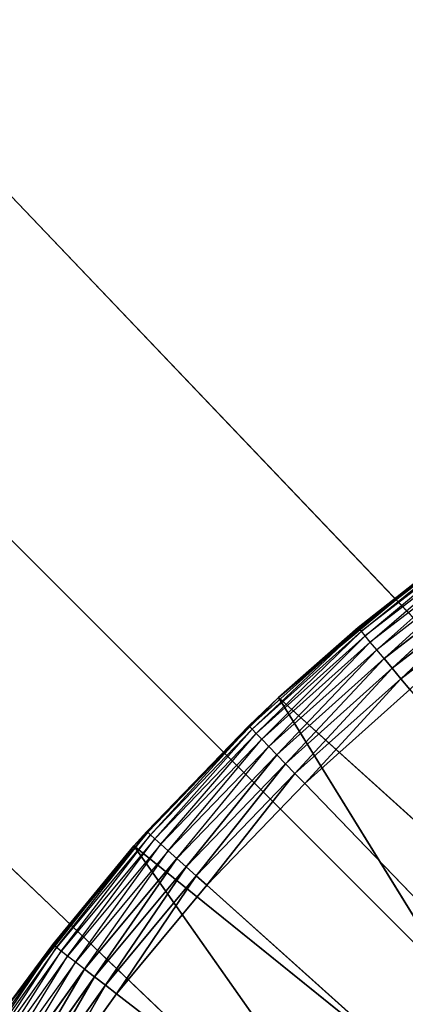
# Model space of a CAD drawing. Header units: centimetres. Extents: x 0.1 to 22.3, y 0.1 to 22.3.
# Tile 229 of 256: x 20.3835 to 20.4793, y 1.9565 to 2.2011. Entities that reach past the tile are written whole.
import ezdxf

# ---------------------------------------------------------------- set-up
doc = ezdxf.new("R2010")
doc.units = ezdxf.units.CM
doc.header["$LTSCALE"] = 2.54
doc.layers.get('0').update_dxf_attribs({"true_color": 0xff5454})

# ---------------------------------------------------------------- blocks, each defined once
blk = doc.blocks.new('Kosz na _mieci DELLA.STL')
at = {"color": 0}
for p, q in [((21.83747, 0.6158, 15.95), (0.63747, 21.8158, 15.95)), ((21.83747, 0.6158, 15.95), (0.63747, 21.8158, 15.95)), ((22.13747, 0.3158, 47.35), (19.60352, 2.97301, 47.35)), ((22.13747, 0.3158, 47.35), (19.60352, 2.97301, 47.35)), ((19.60352, 2.97301, 47.25), (22.13747, 0.3158, 47.25)), ((19.60352, 2.97301, 47.25), (22.13747, 0.3158, 47.25)), ((19.48026, 2.84976, 47.35), (22.13747, 0.3158, 47.35)), ((19.48026, 2.84976, 47.35), (22.13747, 0.3158, 47.35)), ((19.48026, 2.84976, 47.25), (22.13747, 0.3158, 47.25)), ((19.48026, 2.84976, 47.25), (22.13747, 0.3158, 47.25)), ((20.49672, 2.0722, 15.56653), (20.46783, 2.04989, 15.56653)), ((20.46841, 2.0492, 15.56316), (20.49672, 2.0722, 15.56653)), ((20.49725, 2.07146, 15.56316), (20.46841, 2.0492, 15.56316)), ((20.46935, 2.04806, 15.56), (20.49725, 2.07146, 15.56316)), ((20.4981, 2.07027, 15.56), (20.46935, 2.04806, 15.56)), ((20.47063, 2.04653, 15.55714), (20.4981, 2.07027, 15.56)), ((20.49927, 2.06864, 15.55714), (20.47063, 2.04653, 15.55714)), ((20.47221, 2.04463, 15.55468), (20.49927, 2.06864, 15.55714)), ((20.44784, 2.03274, 15.75), (20.48737, 2.06572, 15.75)), ((20.44784, 2.03274, 15.75), (20.48737, 2.06572, 15.75)), ((20.48737, 2.06572, 15.75), (20.46764, 2.05012, 15.57)), ((20.48737, 2.06572, 15.75), (20.46764, 2.05012, 15.57)), ((20.48737, 2.06572, 15.57), (20.46764, 2.05012, 15.57)), ((20.46783, 2.04989, 15.56653), (20.48737, 2.06572, 15.57)), ((20.5007, 2.06664, 15.55468), (20.47221, 2.04463, 15.55468)), ((20.47403, 2.04244, 15.55268), (20.5007, 2.06664, 15.55468)), ((20.50236, 2.06431, 15.55268), (20.47403, 2.04244, 15.55268)), ((20.47606, 2.04001, 15.55121), (20.50236, 2.06431, 15.55268)), ((20.47606, 2.04001, 15.55121), (20.50236, 2.06431, 15.55268)), ((20.5042, 2.06174, 15.55121), (20.47606, 2.04001, 15.55121)), ((20.5042, 2.06174, 15.55121), (20.47606, 2.04001, 15.55121)), ((20.47821, 2.03742, 15.5503), (20.5042, 2.06174, 15.55121)), ((20.47821, 2.03742, 15.5503), (20.5042, 2.06174, 15.55121)), ((20.50616, 2.059, 15.5503), (20.47821, 2.03742, 15.5503)), ((20.50616, 2.059, 15.5503), (20.47821, 2.03742, 15.5503)), ((20.46783, 2.04989, 15.56653), (20.44065, 2.02553, 15.56653)), ((20.44128, 2.02488, 15.56316), (20.46783, 2.04989, 15.56653)), ((20.44784, 2.03274, 15.75), (20.46764, 2.05012, 15.57)), ((20.46764, 2.05012, 15.57), (20.44784, 2.03274, 15.57)), ((20.44784, 2.03274, 15.75), (20.46764, 2.05012, 15.57)), ((20.44784, 2.03274, 15.57), (20.46783, 2.04989, 15.56653)), ((20.46764, 2.05012, 15.57), (20.46783, 2.04989, 15.56653)), ((20.46841, 2.0492, 15.56316), (20.46783, 2.04989, 15.56653)), ((20.46841, 2.0492, 15.56316), (20.44128, 2.02488, 15.56316)), ((20.4423, 2.02382, 15.56), (20.46841, 2.0492, 15.56316)), ((20.46935, 2.04806, 15.56), (20.4423, 2.02382, 15.56)), ((20.44369, 2.02238, 15.55714), (20.46935, 2.04806, 15.56)), ((20.46935, 2.04806, 15.56), (20.46841, 2.0492, 15.56316)), ((20.47063, 2.04653, 15.55714), (20.46935, 2.04806, 15.56)), ((20.47063, 2.04653, 15.55714), (20.44369, 2.02238, 15.55714)), ((20.4454, 2.02061, 15.55468), (20.47063, 2.04653, 15.55714)), ((20.47221, 2.04463, 15.55468), (20.47063, 2.04653, 15.55714)), ((20.47221, 2.04463, 15.55468), (20.4454, 2.02061, 15.55468)), ((20.44738, 2.01855, 15.55268), (20.47221, 2.04463, 15.55468)), ((20.47403, 2.04244, 15.55268), (20.47221, 2.04463, 15.55468)), ((20.47403, 2.04244, 15.55268), (20.44738, 2.01855, 15.55268)), ((20.44957, 2.01628, 15.55121), (20.47403, 2.04244, 15.55268)), ((20.44957, 2.01628, 15.55121), (20.47403, 2.04244, 15.55268)), ((20.47606, 2.04001, 15.55121), (20.44957, 2.01628, 15.55121)), ((20.47606, 2.04001, 15.55121), (20.44957, 2.01628, 15.55121)), ((20.45191, 2.01385, 15.5503), (20.47606, 2.04001, 15.55121)), ((20.45191, 2.01385, 15.5503), (20.47606, 2.04001, 15.55121)), ((20.47606, 2.04001, 15.55121), (20.47403, 2.04244, 15.55268)), ((20.47606, 2.04001, 15.55121), (20.47403, 2.04244, 15.55268)), ((20.47821, 2.03742, 15.5503), (20.47606, 2.04001, 15.55121)), ((20.47821, 2.03742, 15.5503), (20.47606, 2.04001, 15.55121)), ((20.47821, 2.03742, 15.5503), (20.45191, 2.01385, 15.5503)), ((20.47821, 2.03742, 15.5503), (20.45191, 2.01385, 15.5503)), ((20.45432, 2.01135, 15.55), (20.47821, 2.03742, 15.5503)), ((20.45432, 2.01135, 15.55), (20.47821, 2.03742, 15.5503)), ((20.48043, 2.03475, 15.55), (20.47821, 2.03742, 15.5503)), ((20.48043, 2.03475, 15.55), (20.47821, 2.03742, 15.5503)), ((20.41191, 1.99588, 15.75), (20.44784, 2.03274, 15.75)), ((20.41191, 1.99588, 15.75), (20.44784, 2.03274, 15.75)), ((20.41509, 1.99946, 15.57), (20.44784, 2.03274, 15.75)), ((20.41509, 1.99946, 15.57), (20.44784, 2.03274, 15.75)), ((20.44784, 2.03274, 15.57), (20.44044, 2.02575, 15.57)), ((20.44044, 2.02575, 15.57), (20.44784, 2.03274, 15.75)), ((20.44044, 2.02575, 15.57), (20.44784, 2.03274, 15.75)), ((20.44784, 2.03274, 15.57), (20.44065, 2.02553, 15.56653)), ((20.44784, 2.03274, 15.57), (20.44784, 2.03274, 15.75)), ((20.44784, 2.03274, 15.57), (20.44784, 2.03274, 15.75)), ((20.44784, 2.03274, 15.75), (20.55976, 1.93159, 15.75)), ((20.44784, 2.03274, 15.75), (20.55976, 1.93159, 15.75)), ((20.44784, 2.03274, 15.75), (20.52882, 1.90159, 15.75)), ((20.44784, 2.03274, 15.75), (20.52882, 1.90159, 15.75)), ((20.45432, 2.01135, 15.55), (20.48043, 2.03475, 15.55)), ((20.45432, 2.01135, 15.55), (20.48043, 2.03475, 15.55)), ((20.44044, 2.02575, 15.57), (20.41509, 1.99946, 15.57)), ((20.44044, 2.02575, 15.57), (20.41532, 1.99926, 15.56653)), ((20.44065, 2.02553, 15.56653), (20.41532, 1.99926, 15.56653)), ((20.41599, 1.99866, 15.56316), (20.44065, 2.02553, 15.56653)), ((20.44044, 2.02575, 15.57), (20.44065, 2.02553, 15.56653)), ((20.44128, 2.02488, 15.56316), (20.44065, 2.02553, 15.56653)), ((20.44128, 2.02488, 15.56316), (20.41599, 1.99866, 15.56316)), ((20.41708, 1.99767, 15.56), (20.44128, 2.02488, 15.56316)), ((20.4423, 2.02382, 15.56), (20.41708, 1.99767, 15.56)), ((20.41857, 1.99634, 15.55714), (20.4423, 2.02382, 15.56)), ((20.4423, 2.02382, 15.56), (20.44128, 2.02488, 15.56316)), ((20.44369, 2.02238, 15.55714), (20.4423, 2.02382, 15.56)), ((20.44369, 2.02238, 15.55714), (20.41857, 1.99634, 15.55714)), ((20.42041, 1.99469, 15.55468), (20.44369, 2.02238, 15.55714)), ((20.4454, 2.02061, 15.55468), (20.42041, 1.99469, 15.55468)), ((20.42254, 1.99279, 15.55268), (20.4454, 2.02061, 15.55468)), ((20.4454, 2.02061, 15.55468), (20.44369, 2.02238, 15.55714)), ((20.44738, 2.01855, 15.55268), (20.4454, 2.02061, 15.55468)), ((20.44738, 2.01855, 15.55268), (20.42254, 1.99279, 15.55268)), ((20.42489, 1.99068, 15.55121), (20.44738, 2.01855, 15.55268)), ((20.42489, 1.99068, 15.55121), (20.44738, 2.01855, 15.55268)), ((20.44957, 2.01628, 15.55121), (20.44738, 2.01855, 15.55268)), ((20.44957, 2.01628, 15.55121), (20.44738, 2.01855, 15.55268)), ((20.44957, 2.01628, 15.55121), (20.42489, 1.99068, 15.55121)), ((20.44957, 2.01628, 15.55121), (20.42489, 1.99068, 15.55121)), ((20.4274, 1.98843, 15.5503), (20.44957, 2.01628, 15.55121)), ((20.4274, 1.98843, 15.5503), (20.44957, 2.01628, 15.55121)), ((20.45191, 2.01385, 15.5503), (20.44957, 2.01628, 15.55121)), ((20.45191, 2.01385, 15.5503), (20.44957, 2.01628, 15.55121)), ((20.45191, 2.01385, 15.5503), (20.4274, 1.98843, 15.5503)), ((20.45191, 2.01385, 15.5503), (20.4274, 1.98843, 15.5503)), ((20.42998, 1.98611, 15.55), (20.45191, 2.01385, 15.5503)), ((20.42998, 1.98611, 15.55), (20.45191, 2.01385, 15.5503)), ((20.45432, 2.01135, 15.55), (20.45191, 2.01385, 15.5503)), ((20.45432, 2.01135, 15.55), (20.45191, 2.01385, 15.5503)), ((20.42998, 1.98611, 15.55), (20.45432, 2.01135, 15.55)), ((20.42998, 1.98611, 15.55), (20.45432, 2.01135, 15.55)), ((20.45432, 2.01135, 15.55), (20.78747, 1.6658, 15.55)), ((20.45432, 2.01135, 15.55), (20.78747, 1.6658, 15.55)), ((20.39173, 1.97139, 15.57), (20.41532, 1.99926, 15.56653)), ((20.41532, 1.99926, 15.56653), (20.39197, 1.9712, 15.56653)), ((20.39268, 1.97065, 15.56316), (20.41532, 1.99926, 15.56653)), ((20.41599, 1.99866, 15.56316), (20.39268, 1.97065, 15.56316)), ((20.39385, 1.96975, 15.56), (20.41599, 1.99866, 15.56316)), ((20.41509, 1.99946, 15.57), (20.41191, 1.99588, 15.75)), ((20.41509, 1.99946, 15.57), (20.41191, 1.99588, 15.57)), ((20.41509, 1.99946, 15.57), (20.41191, 1.99588, 15.75)), ((20.41191, 1.99588, 15.57), (20.41532, 1.99926, 15.56653)), ((20.41509, 1.99946, 15.57), (20.41532, 1.99926, 15.56653)), ((20.41599, 1.99866, 15.56316), (20.41532, 1.99926, 15.56653)), ((20.41708, 1.99767, 15.56), (20.41599, 1.99866, 15.56316)), ((20.41708, 1.99767, 15.56), (20.39385, 1.96975, 15.56)), ((20.39543, 1.96853, 15.55714), (20.41708, 1.99767, 15.56)), ((20.41857, 1.99634, 15.55714), (20.39543, 1.96853, 15.55714)), ((20.39738, 1.96702, 15.55468), (20.41857, 1.99634, 15.55714)), ((20.41857, 1.99634, 15.55714), (20.41708, 1.99767, 15.56)), ((20.42041, 1.99469, 15.55468), (20.41857, 1.99634, 15.55714)), ((20.37996, 1.95551, 15.75), (20.41191, 1.99588, 15.75)), ((20.37996, 1.95551, 15.75), (20.41191, 1.99588, 15.75)), ((20.41191, 1.99588, 15.57), (20.39173, 1.97139, 15.57)), ((20.39173, 1.97139, 15.57), (20.41191, 1.99588, 15.75)), ((20.39173, 1.97139, 15.57), (20.41191, 1.99588, 15.75)), ((20.42041, 1.99469, 15.55468), (20.39738, 1.96702, 15.55468)), ((20.39964, 1.96528, 15.55268), (20.42041, 1.99469, 15.55468)), ((20.41191, 1.99588, 15.57), (20.41191, 1.99588, 15.75)), ((20.41191, 1.99588, 15.57), (20.41191, 1.99588, 15.75)), ((20.41191, 1.99588, 15.75), (20.52882, 1.90159, 15.75)), ((20.41191, 1.99588, 15.75), (20.52882, 1.90159, 15.75)), ((20.41191, 1.99588, 15.75), (20.50181, 1.86802, 15.75)), ((20.41191, 1.99588, 15.75), (20.50181, 1.86802, 15.75)), ((20.42254, 1.99279, 15.55268), (20.42041, 1.99469, 15.55468)), ((20.42254, 1.99279, 15.55268), (20.39964, 1.96528, 15.55268)), ((20.40214, 1.96334, 15.55121), (20.42254, 1.99279, 15.55268)), ((20.40214, 1.96334, 15.55121), (20.42254, 1.99279, 15.55268)), ((20.42489, 1.99068, 15.55121), (20.42254, 1.99279, 15.55268)), ((20.42489, 1.99068, 15.55121), (20.42254, 1.99279, 15.55268)), ((20.42489, 1.99068, 15.55121), (20.40214, 1.96334, 15.55121)), ((20.42489, 1.99068, 15.55121), (20.40214, 1.96334, 15.55121)), ((20.40481, 1.96129, 15.5503), (20.42489, 1.99068, 15.55121)), ((20.40481, 1.96129, 15.5503), (20.42489, 1.99068, 15.55121)), ((20.4274, 1.98843, 15.5503), (20.42489, 1.99068, 15.55121)), ((20.4274, 1.98843, 15.5503), (20.42489, 1.99068, 15.55121)), ((20.4274, 1.98843, 15.5503), (20.40481, 1.96129, 15.5503)), ((20.4274, 1.98843, 15.5503), (20.40481, 1.96129, 15.5503)), ((20.40756, 1.95916, 15.55), (20.4274, 1.98843, 15.5503)), ((20.40756, 1.95916, 15.55), (20.4274, 1.98843, 15.5503)), ((20.42998, 1.98611, 15.55), (20.4274, 1.98843, 15.5503)), ((20.42998, 1.98611, 15.55), (20.4274, 1.98843, 15.5503)), ((20.40756, 1.95916, 15.55), (20.42998, 1.98611, 15.55)), ((20.40756, 1.95916, 15.55), (20.42998, 1.98611, 15.55)), ((20.42998, 1.98611, 15.55), (20.78747, 1.6658, 15.55)), ((20.42998, 1.98611, 15.55), (20.78747, 1.6658, 15.55)), ((20.39197, 1.9712, 15.56653), (20.37073, 1.94152, 15.56653)), ((20.37148, 1.94102, 15.56316), (20.39197, 1.9712, 15.56653)), ((20.39268, 1.97065, 15.56316), (20.37148, 1.94102, 15.56316)), ((20.37271, 1.94021, 15.56), (20.39268, 1.97065, 15.56316)), ((20.39385, 1.96975, 15.56), (20.37271, 1.94021, 15.56)), ((20.37438, 1.9391, 15.55714), (20.39385, 1.96975, 15.56)), ((20.39173, 1.97139, 15.57), (20.37996, 1.95551, 15.75)), ((20.39173, 1.97139, 15.57), (20.37996, 1.95551, 15.75)), ((20.39173, 1.97139, 15.57), (20.37996, 1.95551, 15.57)), ((20.37996, 1.95551, 15.57), (20.39197, 1.9712, 15.56653)), ((20.39173, 1.97139, 15.57), (20.39197, 1.9712, 15.56653)), ((20.39268, 1.97065, 15.56316), (20.39197, 1.9712, 15.56653)), ((20.39385, 1.96975, 15.56), (20.39268, 1.97065, 15.56316)), ((20.39543, 1.96853, 15.55714), (20.39385, 1.96975, 15.56)), ((20.39543, 1.96853, 15.55714), (20.37438, 1.9391, 15.55714)), ((20.37643, 1.93774, 15.55468), (20.39543, 1.96853, 15.55714)), ((20.39738, 1.96702, 15.55468), (20.37643, 1.93774, 15.55468)), ((20.37882, 1.93617, 15.55268), (20.39738, 1.96702, 15.55468)), ((20.39738, 1.96702, 15.55468), (20.39543, 1.96853, 15.55714)), ((20.39964, 1.96528, 15.55268), (20.39738, 1.96702, 15.55468)), ((20.39964, 1.96528, 15.55268), (20.37882, 1.93617, 15.55268)), ((20.38145, 1.93442, 15.55121), (20.39964, 1.96528, 15.55268)), ((20.38145, 1.93442, 15.55121), (20.39964, 1.96528, 15.55268)), ((20.40214, 1.96334, 15.55121), (20.39964, 1.96528, 15.55268)), ((20.40214, 1.96334, 15.55121), (20.39964, 1.96528, 15.55268)), ((20.40214, 1.96334, 15.55121), (20.38145, 1.93442, 15.55121)), ((20.40214, 1.96334, 15.55121), (20.38145, 1.93442, 15.55121)), ((20.38426, 1.93257, 15.5503), (20.40214, 1.96334, 15.55121)), ((20.38426, 1.93257, 15.5503), (20.40214, 1.96334, 15.55121)), ((20.40481, 1.96129, 15.5503), (20.40214, 1.96334, 15.55121)), ((20.40481, 1.96129, 15.5503), (20.40214, 1.96334, 15.55121)), ((20.40481, 1.96129, 15.5503), (20.38426, 1.93257, 15.5503)), ((20.40481, 1.96129, 15.5503), (20.38426, 1.93257, 15.5503)), ((20.38716, 1.93065, 15.55), (20.40481, 1.96129, 15.5503)), ((20.38716, 1.93065, 15.55), (20.40481, 1.96129, 15.5503)), ((20.40756, 1.95916, 15.55), (20.40481, 1.96129, 15.5503)), ((20.40756, 1.95916, 15.55), (20.40481, 1.96129, 15.5503)), ((20.38716, 1.93065, 15.55), (20.40756, 1.95916, 15.55)), ((20.38716, 1.93065, 15.55), (20.40756, 1.95916, 15.55)), ((20.78747, 1.6658, 15.55), (20.40756, 1.95916, 15.55)), ((20.78747, 1.6658, 15.55), (20.40756, 1.95916, 15.55))]:
    blk.add_line(p, q, dxfattribs=at)
mesh = blk.add_polyface(dxfattribs=at)
corners = [(22.13747, 22.1158, 47.35), (19.83748, 18.8158, 47.35), (22.13747, 0.3158, 47.35)]
mesh.append_faces([[corners[k] for k in face] for face in [(0, 1, 2)]], dxfattribs={"color": 0})
mesh = blk.add_polyface(dxfattribs=at)
corners = [(22.13747, 0.3158, 47.25), (19.83748, 3.6158, 47.25), (22.13747, 22.1158, 47.25)]
mesh.append_faces([[corners[k] for k in face] for face in [(0, 1, 2)]], dxfattribs={"color": 0})
mesh = blk.add_polyface(dxfattribs=at)
corners = [(21.83747, 0.6158, 15.75), (0.63747, 0.6158, 15.75), (21.83747, 21.8158, 15.75)]
mesh.append_faces([[corners[k] for k in face] for face in [(0, 1, 2)]], dxfattribs={"color": 0})
mesh = blk.add_polyface(dxfattribs=at)
corners = [(21.83747, 21.8158, 15.75), (0.63747, 0.6158, 15.75), (0.63747, 21.8158, 15.75)]
mesh.append_faces([[corners[k] for k in face] for face in [(0, 1, 2)]], dxfattribs={"color": 0})
mesh = blk.add_polyface(dxfattribs=at)
corners = [(21.83747, 0.6158, 15.95), (0.63747, 21.8158, 15.95), (0.63747, 0.6158, 15.95)]
mesh.append_faces([[corners[k] for k in face] for face in [(0, 1, 2)]], dxfattribs={"color": 0})
mesh = blk.add_polyface(dxfattribs=at)
corners = [(21.83747, 21.8158, 15.95), (0.63747, 21.8158, 15.95), (21.83747, 0.6158, 15.95)]
mesh.append_faces([[corners[k] for k in face] for face in [(0, 1, 2)]], dxfattribs={"color": 0})
mesh = blk.add_polyface(dxfattribs=at)
corners = [(22.13747, 0.3158, 47.35), (19.83748, 18.8158, 47.35), (19.83748, 3.6158, 47.35)]
mesh.append_faces([[corners[k] for k in face] for face in [(0, 1, 2)]], dxfattribs={"color": 0})
mesh = blk.add_polyface(dxfattribs=at)
corners = [(22.13747, 0.3158, 47.35), (19.83748, 3.6158, 47.35), (19.82228, 3.44215, 47.35)]
mesh.append_faces([[corners[k] for k in face] for face in [(0, 1, 2)]], dxfattribs={"color": 0})
mesh = blk.add_polyface(dxfattribs=at)
corners = [(22.13747, 0.3158, 47.25), (19.82228, 3.44215, 47.25), (19.83748, 3.6158, 47.25)]
mesh.append_faces([[corners[k] for k in face] for face in [(0, 1, 2)]], dxfattribs={"color": 0})
mesh = blk.add_polyface(dxfattribs=at)
corners = [(22.13747, 0.3158, 47.35), (19.82228, 3.44215, 47.35), (19.77717, 3.27378, 47.35)]
mesh.append_faces([[corners[k] for k in face] for face in [(0, 1, 2)]], dxfattribs={"color": 0})
mesh = blk.add_polyface(dxfattribs=at)
corners = [(22.13747, 0.3158, 47.25), (19.77717, 3.27378, 47.25), (19.82228, 3.44215, 47.25)]
mesh.append_faces([[corners[k] for k in face] for face in [(0, 1, 2)]], dxfattribs={"color": 0})
mesh = blk.add_polyface(dxfattribs=at)
corners = [(22.13747, 0.3158, 47.35), (19.77717, 3.27378, 47.35), (19.7035, 3.1158, 47.35)]
mesh.append_faces([[corners[k] for k in face] for face in [(0, 1, 2)]], dxfattribs={"color": 0})
mesh = blk.add_polyface(dxfattribs=at)
corners = [(22.13747, 0.3158, 47.25), (19.7035, 3.1158, 47.25), (19.77717, 3.27378, 47.25)]
mesh.append_faces([[corners[k] for k in face] for face in [(0, 1, 2)]], dxfattribs={"color": 0})
mesh = blk.add_polyface(dxfattribs=at)
corners = [(22.13747, 0.3158, 47.35), (19.7035, 3.1158, 47.35), (19.60352, 2.97301, 47.35)]
mesh.append_faces([[corners[k] for k in face] for face in [(0, 1, 2)]], dxfattribs={"color": 0})
mesh = blk.add_polyface(dxfattribs=at)
corners = [(22.13747, 0.3158, 47.25), (19.60352, 2.97301, 47.25), (19.7035, 3.1158, 47.25)]
mesh.append_faces([[corners[k] for k in face] for face in [(0, 1, 2)]], dxfattribs={"color": 0})
mesh = blk.add_polyface(dxfattribs=at)
corners = [(22.13747, 0.3158, 47.35), (19.60352, 2.97301, 47.35), (19.48026, 2.84976, 47.35)]
mesh.append_faces([[corners[k] for k in face] for face in [(0, 1, 2)]], dxfattribs={"color": 0})
mesh = blk.add_polyface(dxfattribs=at)
corners = [(22.13747, 0.3158, 47.25), (19.48026, 2.84976, 47.25), (19.60352, 2.97301, 47.25)]
mesh.append_faces([[corners[k] for k in face] for face in [(0, 1, 2)]], dxfattribs={"color": 0})
mesh = blk.add_polyface(dxfattribs=at)
corners = [(22.13747, 0.3158, 47.35), (19.48026, 2.84976, 47.35), (19.33747, 2.74978, 47.35)]
mesh.append_faces([[corners[k] for k in face] for face in [(0, 1, 2)]], dxfattribs={"color": 0})
mesh = blk.add_polyface(dxfattribs=at)
corners = [(22.13747, 0.3158, 47.25), (19.33747, 2.74978, 47.25), (19.48026, 2.84976, 47.25)]
mesh.append_faces([[corners[k] for k in face] for face in [(0, 1, 2)]], dxfattribs={"color": 0})
mesh = blk.add_polyface(dxfattribs=at)
corners = [(22.13747, 0.3158, 47.35), (19.33747, 2.74978, 47.35), (19.1795, 2.67611, 47.35)]
mesh.append_faces([[corners[k] for k in face] for face in [(0, 1, 2)]], dxfattribs={"color": 0})
mesh = blk.add_polyface(dxfattribs=at)
corners = [(22.13747, 0.3158, 47.25), (19.1795, 2.67611, 47.25), (19.33747, 2.74978, 47.25)]
mesh.append_faces([[corners[k] for k in face] for face in [(0, 1, 2)]], dxfattribs={"color": 0})
mesh = blk.add_polyface(dxfattribs=at)
corners = [(22.13747, 0.3158, 47.35), (19.1795, 2.67611, 47.35), (19.01112, 2.63099, 47.35)]
mesh.append_faces([[corners[k] for k in face] for face in [(0, 1, 2)]], dxfattribs={"color": 0})
mesh = blk.add_polyface(dxfattribs=at)
corners = [(22.13747, 0.3158, 47.25), (19.01112, 2.63099, 47.25), (19.1795, 2.67611, 47.25)]
mesh.append_faces([[corners[k] for k in face] for face in [(0, 1, 2)]], dxfattribs={"color": 0})
mesh = blk.add_polyface(dxfattribs=at)
corners = [(22.13747, 0.3158, 47.35), (19.01112, 2.63099, 47.35), (18.83747, 2.6158, 47.35)]
mesh.append_faces([[corners[k] for k in face] for face in [(0, 1, 2)]], dxfattribs={"color": 0})
mesh = blk.add_polyface(dxfattribs=at)
corners = [(22.13747, 0.3158, 47.25), (18.83747, 2.6158, 47.25), (19.01112, 2.63099, 47.25)]
mesh.append_faces([[corners[k] for k in face] for face in [(0, 1, 2)]], dxfattribs={"color": 0})
mesh = blk.add_polyface(dxfattribs=at)
corners = [(22.13747, 0.3158, 47.35), (18.83747, 2.6158, 47.35), (0.33747, 0.3158, 47.35)]
mesh.append_faces([[corners[k] for k in face] for face in [(0, 1, 2)]], dxfattribs={"color": 0})
mesh = blk.add_polyface(dxfattribs=at)
corners = [(22.13747, 0.3158, 47.25), (0.33747, 0.3158, 47.25), (3.63747, 2.6158, 47.25)]
mesh.append_faces([[corners[k] for k in face] for face in [(0, 1, 2)]], dxfattribs={"color": 0})
mesh = blk.add_polyface(dxfattribs=at)
corners = [(22.13747, 0.3158, 47.25), (3.63747, 2.6158, 47.25), (18.83747, 2.6158, 47.25)]
mesh.append_faces([[corners[k] for k in face] for face in [(0, 1, 2)]], dxfattribs={"color": 0})
mesh = blk.add_polyface(dxfattribs=at)
corners = [(20.48737, 2.06572, 15.75), (20.46764, 2.05012, 15.57), (20.44784, 2.03274, 15.75)]
mesh.append_faces([[corners[k] for k in face] for face in [(0, 1, 2)]], dxfattribs={"color": 0})
mesh = blk.add_polyface(dxfattribs=at)
corners = [(20.55976, 1.93159, 15.75), (20.48737, 2.06572, 15.75), (20.44784, 2.03274, 15.75)]
mesh.append_faces([[corners[k] for k in face] for face in [(0, 1, 2)]], dxfattribs={"color": 0})
mesh = blk.add_polyface(dxfattribs=at)
corners = [(20.48737, 2.06572, 15.75), (20.48737, 2.06572, 15.57), (20.46764, 2.05012, 15.57)]
mesh.append_faces([[corners[k] for k in face] for face in [(0, 1, 2)]], dxfattribs={"color": 0})
mesh = blk.add_polyface(dxfattribs=at)
corners = [(20.50236, 2.06431, 15.55268), (20.47606, 2.04001, 15.55121), (20.47403, 2.04244, 15.55268)]
mesh.append_faces([[corners[k] for k in face] for face in [(0, 1, 2)]], dxfattribs={"color": 0})
mesh = blk.add_polyface(dxfattribs=at)
corners = [(20.5042, 2.06174, 15.55121), (20.47606, 2.04001, 15.55121), (20.50236, 2.06431, 15.55268)]
mesh.append_faces([[corners[k] for k in face] for face in [(0, 1, 2)]], dxfattribs={"color": 0})
mesh = blk.add_polyface(dxfattribs=at)
corners = [(20.5042, 2.06174, 15.55121), (20.47821, 2.03742, 15.5503), (20.47606, 2.04001, 15.55121)]
mesh.append_faces([[corners[k] for k in face] for face in [(0, 1, 2)]], dxfattribs={"color": 0})
mesh = blk.add_polyface(dxfattribs=at)
corners = [(20.50616, 2.059, 15.5503), (20.47821, 2.03742, 15.5503), (20.5042, 2.06174, 15.55121)]
mesh.append_faces([[corners[k] for k in face] for face in [(0, 1, 2)]], dxfattribs={"color": 0})
mesh = blk.add_polyface(dxfattribs=at)
corners = [(20.50616, 2.059, 15.5503), (20.48043, 2.03475, 15.55), (20.47821, 2.03742, 15.5503)]
mesh.append_faces([[corners[k] for k in face] for face in [(0, 1, 2)]], dxfattribs={"color": 0})
mesh = blk.add_polyface(dxfattribs=at)
corners = [(20.44784, 2.03274, 15.75), (20.46764, 2.05012, 15.57), (20.44784, 2.03274, 15.57)]
mesh.append_faces([[corners[k] for k in face] for face in [(0, 1, 2)]], dxfattribs={"color": 0})
mesh = blk.add_polyface(dxfattribs=at)
corners = [(20.47403, 2.04244, 15.55268), (20.44957, 2.01628, 15.55121), (20.44738, 2.01855, 15.55268)]
mesh.append_faces([[corners[k] for k in face] for face in [(0, 1, 2)]], dxfattribs={"color": 0})
mesh = blk.add_polyface(dxfattribs=at)
corners = [(20.47606, 2.04001, 15.55121), (20.44957, 2.01628, 15.55121), (20.47403, 2.04244, 15.55268)]
mesh.append_faces([[corners[k] for k in face] for face in [(0, 1, 2)]], dxfattribs={"color": 0})
mesh = blk.add_polyface(dxfattribs=at)
corners = [(20.47606, 2.04001, 15.55121), (20.45191, 2.01385, 15.5503), (20.44957, 2.01628, 15.55121)]
mesh.append_faces([[corners[k] for k in face] for face in [(0, 1, 2)]], dxfattribs={"color": 0})
mesh = blk.add_polyface(dxfattribs=at)
corners = [(20.47821, 2.03742, 15.5503), (20.45191, 2.01385, 15.5503), (20.47606, 2.04001, 15.55121)]
mesh.append_faces([[corners[k] for k in face] for face in [(0, 1, 2)]], dxfattribs={"color": 0})
mesh = blk.add_polyface(dxfattribs=at)
corners = [(20.47821, 2.03742, 15.5503), (20.45432, 2.01135, 15.55), (20.45191, 2.01385, 15.5503)]
mesh.append_faces([[corners[k] for k in face] for face in [(0, 1, 2)]], dxfattribs={"color": 0})
mesh = blk.add_polyface(dxfattribs=at)
corners = [(20.48043, 2.03475, 15.55), (20.45432, 2.01135, 15.55), (20.47821, 2.03742, 15.5503)]
mesh.append_faces([[corners[k] for k in face] for face in [(0, 1, 2)]], dxfattribs={"color": 0})
mesh = blk.add_polyface(dxfattribs=at)
corners = [(20.44784, 2.03274, 15.75), (20.41509, 1.99946, 15.57), (20.41191, 1.99588, 15.75)]
mesh.append_faces([[corners[k] for k in face] for face in [(0, 1, 2)]], dxfattribs={"color": 0})
mesh = blk.add_polyface(dxfattribs=at)
corners = [(20.52882, 1.90159, 15.75), (20.44784, 2.03274, 15.75), (20.41191, 1.99588, 15.75)]
mesh.append_faces([[corners[k] for k in face] for face in [(0, 1, 2)]], dxfattribs={"color": 0})
mesh = blk.add_polyface(dxfattribs=at)
corners = [(20.44784, 2.03274, 15.75), (20.44044, 2.02575, 15.57), (20.41509, 1.99946, 15.57)]
mesh.append_faces([[corners[k] for k in face] for face in [(0, 1, 2)]], dxfattribs={"color": 0})
mesh = blk.add_polyface(dxfattribs=at)
corners = [(20.44784, 2.03274, 15.75), (20.44784, 2.03274, 15.57), (20.44044, 2.02575, 15.57)]
mesh.append_faces([[corners[k] for k in face] for face in [(0, 1, 2)]], dxfattribs={"color": 0})
mesh = blk.add_polyface(dxfattribs=at)
corners = [(20.55976, 1.93159, 15.75), (20.44784, 2.03274, 15.75), (20.52882, 1.90159, 15.75)]
mesh.append_faces([[corners[k] for k in face] for face in [(0, 1, 2)]], dxfattribs={"color": 0})
mesh = blk.add_polyface(dxfattribs=at)
corners = [(20.78747, 1.6658, 15.55), (20.45432, 2.01135, 15.55), (20.48043, 2.03475, 15.55)]
mesh.append_faces([[corners[k] for k in face] for face in [(0, 1, 2)]], dxfattribs={"color": 0})
mesh = blk.add_polyface(dxfattribs=at)
corners = [(20.44738, 2.01855, 15.55268), (20.42489, 1.99068, 15.55121), (20.42254, 1.99279, 15.55268)]
mesh.append_faces([[corners[k] for k in face] for face in [(0, 1, 2)]], dxfattribs={"color": 0})
mesh = blk.add_polyface(dxfattribs=at)
corners = [(20.44957, 2.01628, 15.55121), (20.42489, 1.99068, 15.55121), (20.44738, 2.01855, 15.55268)]
mesh.append_faces([[corners[k] for k in face] for face in [(0, 1, 2)]], dxfattribs={"color": 0})
mesh = blk.add_polyface(dxfattribs=at)
corners = [(20.44957, 2.01628, 15.55121), (20.4274, 1.98843, 15.5503), (20.42489, 1.99068, 15.55121)]
mesh.append_faces([[corners[k] for k in face] for face in [(0, 1, 2)]], dxfattribs={"color": 0})
mesh = blk.add_polyface(dxfattribs=at)
corners = [(20.45191, 2.01385, 15.5503), (20.4274, 1.98843, 15.5503), (20.44957, 2.01628, 15.55121)]
mesh.append_faces([[corners[k] for k in face] for face in [(0, 1, 2)]], dxfattribs={"color": 0})
mesh = blk.add_polyface(dxfattribs=at)
corners = [(20.45191, 2.01385, 15.5503), (20.42998, 1.98611, 15.55), (20.4274, 1.98843, 15.5503)]
mesh.append_faces([[corners[k] for k in face] for face in [(0, 1, 2)]], dxfattribs={"color": 0})
mesh = blk.add_polyface(dxfattribs=at)
corners = [(20.45432, 2.01135, 15.55), (20.42998, 1.98611, 15.55), (20.45191, 2.01385, 15.5503)]
mesh.append_faces([[corners[k] for k in face] for face in [(0, 1, 2)]], dxfattribs={"color": 0})
mesh = blk.add_polyface(dxfattribs=at)
corners = [(20.78747, 1.6658, 15.55), (20.42998, 1.98611, 15.55), (20.45432, 2.01135, 15.55)]
mesh.append_faces([[corners[k] for k in face] for face in [(0, 1, 2)]], dxfattribs={"color": 0})
mesh = blk.add_polyface(dxfattribs=at)
corners = [(20.41509, 1.99946, 15.57), (20.41191, 1.99588, 15.57), (20.41191, 1.99588, 15.75)]
mesh.append_faces([[corners[k] for k in face] for face in [(0, 1, 2)]], dxfattribs={"color": 0})
mesh = blk.add_polyface(dxfattribs=at)
corners = [(20.41191, 1.99588, 15.75), (20.39173, 1.97139, 15.57), (20.37996, 1.95551, 15.75)]
mesh.append_faces([[corners[k] for k in face] for face in [(0, 1, 2)]], dxfattribs={"color": 0})
mesh = blk.add_polyface(dxfattribs=at)
corners = [(20.50181, 1.86802, 15.75), (20.41191, 1.99588, 15.75), (20.37996, 1.95551, 15.75)]
mesh.append_faces([[corners[k] for k in face] for face in [(0, 1, 2)]], dxfattribs={"color": 0})
mesh = blk.add_polyface(dxfattribs=at)
corners = [(20.41191, 1.99588, 15.57), (20.39173, 1.97139, 15.57), (20.41191, 1.99588, 15.75)]
mesh.append_faces([[corners[k] for k in face] for face in [(0, 1, 2)]], dxfattribs={"color": 0})
mesh = blk.add_polyface(dxfattribs=at)
corners = [(20.52882, 1.90159, 15.75), (20.41191, 1.99588, 15.75), (20.50181, 1.86802, 15.75)]
mesh.append_faces([[corners[k] for k in face] for face in [(0, 1, 2)]], dxfattribs={"color": 0})
mesh = blk.add_polyface(dxfattribs=at)
corners = [(20.42254, 1.99279, 15.55268), (20.40214, 1.96334, 15.55121), (20.39964, 1.96528, 15.55268)]
mesh.append_faces([[corners[k] for k in face] for face in [(0, 1, 2)]], dxfattribs={"color": 0})
mesh = blk.add_polyface(dxfattribs=at)
corners = [(20.42489, 1.99068, 15.55121), (20.40214, 1.96334, 15.55121), (20.42254, 1.99279, 15.55268)]
mesh.append_faces([[corners[k] for k in face] for face in [(0, 1, 2)]], dxfattribs={"color": 0})
mesh = blk.add_polyface(dxfattribs=at)
corners = [(20.42489, 1.99068, 15.55121), (20.40481, 1.96129, 15.5503), (20.40214, 1.96334, 15.55121)]
mesh.append_faces([[corners[k] for k in face] for face in [(0, 1, 2)]], dxfattribs={"color": 0})
mesh = blk.add_polyface(dxfattribs=at)
corners = [(20.4274, 1.98843, 15.5503), (20.40481, 1.96129, 15.5503), (20.42489, 1.99068, 15.55121)]
mesh.append_faces([[corners[k] for k in face] for face in [(0, 1, 2)]], dxfattribs={"color": 0})
mesh = blk.add_polyface(dxfattribs=at)
corners = [(20.4274, 1.98843, 15.5503), (20.40756, 1.95916, 15.55), (20.40481, 1.96129, 15.5503)]
mesh.append_faces([[corners[k] for k in face] for face in [(0, 1, 2)]], dxfattribs={"color": 0})
mesh = blk.add_polyface(dxfattribs=at)
corners = [(20.42998, 1.98611, 15.55), (20.40756, 1.95916, 15.55), (20.4274, 1.98843, 15.5503)]
mesh.append_faces([[corners[k] for k in face] for face in [(0, 1, 2)]], dxfattribs={"color": 0})
mesh = blk.add_polyface(dxfattribs=at)
corners = [(20.78747, 1.6658, 15.55), (20.40756, 1.95916, 15.55), (20.42998, 1.98611, 15.55)]
mesh.append_faces([[corners[k] for k in face] for face in [(0, 1, 2)]], dxfattribs={"color": 0})
mesh = blk.add_polyface(dxfattribs=at)
corners = [(20.39173, 1.97139, 15.57), (20.37996, 1.95551, 15.57), (20.37996, 1.95551, 15.75)]
mesh.append_faces([[corners[k] for k in face] for face in [(0, 1, 2)]], dxfattribs={"color": 0})
mesh = blk.add_polyface(dxfattribs=at)
corners = [(20.39964, 1.96528, 15.55268), (20.38145, 1.93442, 15.55121), (20.37882, 1.93617, 15.55268)]
mesh.append_faces([[corners[k] for k in face] for face in [(0, 1, 2)]], dxfattribs={"color": 0})
mesh = blk.add_polyface(dxfattribs=at)
corners = [(20.40214, 1.96334, 15.55121), (20.38145, 1.93442, 15.55121), (20.39964, 1.96528, 15.55268)]
mesh.append_faces([[corners[k] for k in face] for face in [(0, 1, 2)]], dxfattribs={"color": 0})
mesh = blk.add_polyface(dxfattribs=at)
corners = [(20.40214, 1.96334, 15.55121), (20.38426, 1.93257, 15.5503), (20.38145, 1.93442, 15.55121)]
mesh.append_faces([[corners[k] for k in face] for face in [(0, 1, 2)]], dxfattribs={"color": 0})
mesh = blk.add_polyface(dxfattribs=at)
corners = [(20.40481, 1.96129, 15.5503), (20.38426, 1.93257, 15.5503), (20.40214, 1.96334, 15.55121)]
mesh.append_faces([[corners[k] for k in face] for face in [(0, 1, 2)]], dxfattribs={"color": 0})
mesh = blk.add_polyface(dxfattribs=at)
corners = [(20.40481, 1.96129, 15.5503), (20.38716, 1.93065, 15.55), (20.38426, 1.93257, 15.5503)]
mesh.append_faces([[corners[k] for k in face] for face in [(0, 1, 2)]], dxfattribs={"color": 0})
mesh = blk.add_polyface(dxfattribs=at)
corners = [(20.40756, 1.95916, 15.55), (20.38716, 1.93065, 15.55), (20.40481, 1.96129, 15.5503)]
mesh.append_faces([[corners[k] for k in face] for face in [(0, 1, 2)]], dxfattribs={"color": 0})
mesh = blk.add_polyface(dxfattribs=at)
corners = [(20.78747, 1.6658, 15.55), (20.38716, 1.93065, 15.55), (20.40756, 1.95916, 15.55)]
mesh.append_faces([[corners[k] for k in face] for face in [(0, 1, 2)]], dxfattribs={"color": 0})

msp = doc.modelspace()

# ---------------------------------------------------------------- block references
at = {"color": 0}
msp.add_blockref('Kosz na _mieci DELLA.STL', (0, 0), dxfattribs=at)

doc.saveas('drawing.dxf')
